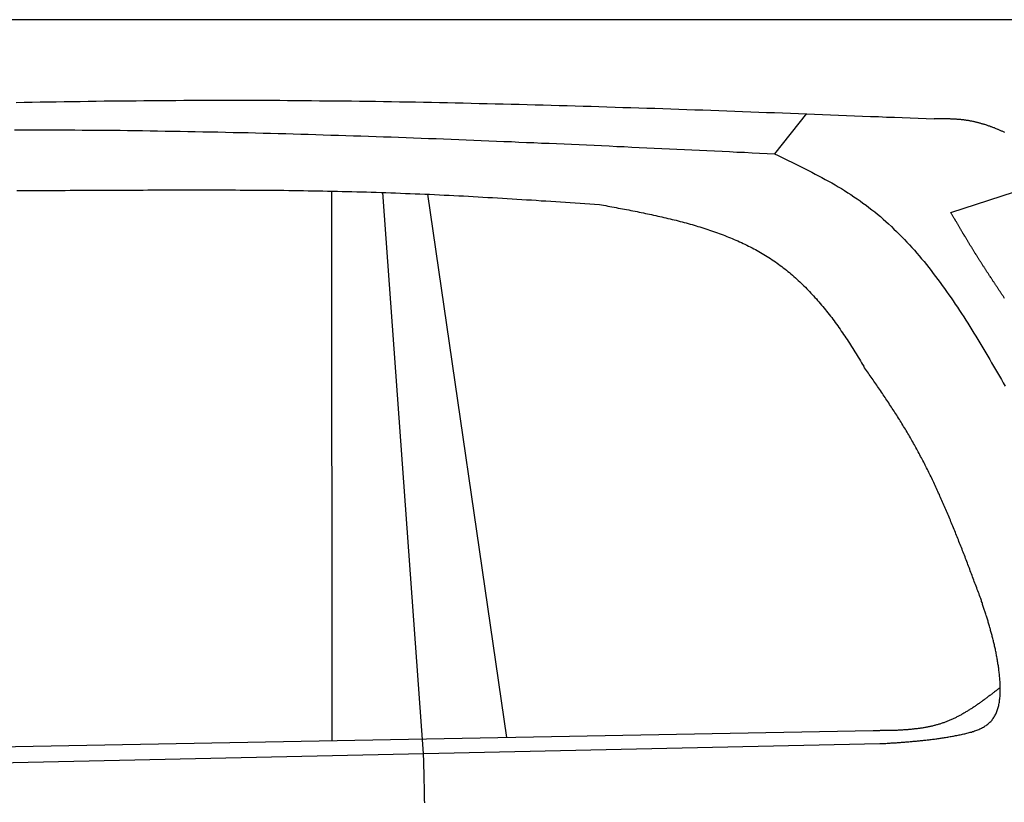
# Model space of a CAD drawing. Extents: x 1073 to 6773, y 5791 to 12316.
# Tile 60 of 62: x 4452 to 5459, y 11515 to 12316. Entities that reach past the tile are written whole.
import ezdxf

# ---------------------------------------------------------------- set-up
doc = ezdxf.new("R2010")
doc.units = 0
doc.layers.get('0').update_dxf_attribs({"linetype": 'CONTINUOUS'})
doc.layers.add('CAR', color=10, linetype='CONTINUOUS')

msp = doc.modelspace()

# ---------------------------------------------------------------- linework, layer by layer
msp.add_line((5822.8, 12315.9), (2672.8, 12315.9))
at = {"layer": 'CAR'}
for p, q in [((5256.6, 12219.9), (5223.9, 12178.7)), ((5404.2, 12118.5), (5509.9, 12153)), ((4771.1, 11578), (4771, 12140.5)), ((4822.8, 12139.1), (4864.5, 11565)), ((4950, 11581.3), (4869.2, 12137.3)), ((5324.7, 11588.3), (3090.2, 11546.8)), ((3159.7, 11528.1), (5331.4, 11575.1))]:
    msp.add_line(p, q, dxfattribs=at)
for points in [[(4448.1, 12231.2, 0), (4456.2, 12231.4, 0), (4464.4, 12231.5, 0), (4472.6, 12231.7, 0), (4480.7, 12231.8, 0), (4488.9, 12231.9, 0), (4497.1, 12232.1, 0), (4505.2, 12232.2, 0), (4513.4, 12232.3, 0), (4521.6, 12232.4, 0), (4529.7, 12232.6, 0), (4537.9, 12232.7, 0), (4546.1, 12232.8, 0), (4554.2, 12232.8, 0), (4562.4, 12232.9, 0), (4570.6, 12233, 0), (4578.7, 12233.1, 0), (4586.9, 12233.2, 0), (4595.1, 12233.2, 0), (4603.2, 12233.3, 0), (4611.4, 12233.3, 0), (4619.6, 12233.4, 0), (4627.7, 12233.4, 0), (4635.9, 12233.4, 0), (4644.1, 12233.5, 0), (4652.2, 12233.5, 0), (4660.4, 12233.5, 0), (4668.6, 12233.5, 0), (4676.7, 12233.5, 0), (4684.9, 12233.5, 0), (4693.1, 12233.5, 0), (4701.2, 12233.4, 0), (4709.4, 12233.4, 0), (4717.6, 12233.4, 0), (4725.7, 12233.3, 0), (4733.9, 12233.3, 0), (4742.1, 12233.2, 0), (4750.2, 12233.1, 0), (4758.4, 12233, 0), (4766.6, 12233, 0), (4774.7, 12232.9, 0), (4782.9, 12232.8, 0), (4791.1, 12232.7, 0), (4799.2, 12232.6, 0), (4807.4, 12232.5, 0), (4815.6, 12232.4, 0), (4823.7, 12232.2, 0), (4831.9, 12232.1, 0), (4840.1, 12232, 0), (4848.2, 12231.8, 0), (4856.4, 12231.7, 0), (4864.6, 12231.5, 0), (4872.7, 12231.4, 0), (4880.9, 12231.2, 0), (4889.1, 12231, 0), (4897.2, 12230.9, 0), (4905.4, 12230.7, 0), (4913.6, 12230.5, 0), (4921.7, 12230.3, 0), (4929.9, 12230.1, 0), (4938.1, 12229.9, 0), (4946.2, 12229.7, 0), (4954.4, 12229.5, 0), (4962.6, 12229.3, 0), (4970.7, 12229.1, 0), (4978.9, 12228.9, 0), (4987.1, 12228.7, 0), (4995.2, 12228.4, 0), (5003.4, 12228.2, 0), (5011.6, 12228, 0), (5019.7, 12227.7, 0), (5027.9, 12227.5, 0), (5036.1, 12227.3, 0), (5044.2, 12227, 0), (5052.4, 12226.8, 0), (5060.6, 12226.5, 0), (5068.7, 12226.2, 0), (5076.9, 12226, 0), (5085.1, 12225.7, 0), (5093.2, 12225.4, 0), (5101.4, 12225.2, 0), (5109.6, 12224.9, 0), (5117.7, 12224.6, 0), (5125.9, 12224.3, 0), (5134.1, 12224, 0), (5142.2, 12223.8, 0), (5150.4, 12223.5, 0), (5158.6, 12223.2, 0), (5166.7, 12222.9, 0), (5174.9, 12222.6, 0), (5183.1, 12222.3, 0), (5191.2, 12222, 0), (5199.4, 12221.7, 0), (5207.6, 12221.4, 0), (5215.7, 12221.1, 0), (5223.9, 12220.8, 0), (5232.1, 12220.5, 0), (5240.2, 12220.2, 0), (5248.4, 12219.8, 0), (5256.6, 12219.5, 0), (5264.7, 12219.2, 0), (5272.9, 12218.9, 0), (5281.1, 12218.6, 0), (5289.2, 12218.3, 0), (5297.4, 12217.9, 0), (5305.6, 12217.6, 0), (5313.7, 12217.3, 0), (5321.9, 12217, 0), (5330.1, 12216.7, 0), (5338.2, 12216.3, 0), (5346.4, 12216, 0), (5354.5, 12215.7, 0), (5362.7, 12215.4, 0), (5370.9, 12215, 0), (5379, 12214.7, 0), (5387.2, 12214.4, 0)], [(5459.4, 12200.5, 0), (5458.8, 12200.8, 0), (5458.1, 12201.1, 0), (5457.4, 12201.4, 0), (5456.8, 12201.7, 0), (5456.1, 12202, 0), (5455.4, 12202.3, 0), (5454.8, 12202.6, 0), (5454.1, 12202.9, 0), (5453.4, 12203.2, 0), (5452.7, 12203.5, 0), (5452.1, 12203.7, 0), (5451.4, 12204, 0), (5450.7, 12204.3, 0), (5450, 12204.6, 0), (5449.3, 12204.8, 0), (5448.7, 12205.1, 0), (5448, 12205.4, 0), (5447.3, 12205.6, 0), (5446.6, 12205.9, 0), (5445.9, 12206.1, 0), (5445.2, 12206.4, 0), (5444.6, 12206.6, 0), (5443.9, 12206.9, 0), (5443.2, 12207.1, 0), (5442.5, 12207.3, 0), (5441.8, 12207.6, 0), (5441.1, 12207.8, 0), (5440.5, 12208, 0), (5439.8, 12208.3, 0), (5439.1, 12208.5, 0), (5438.4, 12208.7, 0), (5437.7, 12208.9, 0), (5437, 12209.1, 0), (5436.3, 12209.3, 0), (5435.6, 12209.5, 0), (5434.9, 12209.7, 0), (5434.2, 12209.9, 0), (5433.5, 12210.1, 0), (5432.8, 12210.3, 0), (5432.1, 12210.5, 0), (5431.4, 12210.7, 0), (5430.7, 12210.8, 0), (5430, 12211, 0), (5429.3, 12211.2, 0), (5428.6, 12211.3, 0), (5427.9, 12211.5, 0), (5427.2, 12211.6, 0), (5426.5, 12211.8, 0), (5425.8, 12211.9, 0), (5425.1, 12212.1, 0), (5424.4, 12212.2, 0), (5423.7, 12212.3, 0), (5423, 12212.5, 0), (5422.3, 12212.6, 0), (5421.6, 12212.7, 0), (5420.8, 12212.8, 0), (5420.1, 12212.9, 0), (5419.4, 12213, 0), (5418.7, 12213.1, 0), (5418, 12213.2, 0), (5417.3, 12213.3, 0), (5416.5, 12213.4, 0), (5415.8, 12213.5, 0), (5415.1, 12213.5, 0), (5414.4, 12213.6, 0), (5413.6, 12213.7, 0), (5412.9, 12213.7, 0), (5412.2, 12213.8, 0), (5411.5, 12213.9, 0), (5410.7, 12213.9, 0), (5410, 12214, 0), (5409.3, 12214, 0), (5408.6, 12214, 0), (5407.8, 12214.1, 0), (5407.1, 12214.1, 0), (5406.4, 12214.2, 0), (5405.6, 12214.2, 0), (5404.9, 12214.2, 0), (5404.2, 12214.2, 0), (5403.4, 12214.3, 0), (5402.7, 12214.3, 0), (5402, 12214.3, 0), (5401.2, 12214.3, 0), (5400.5, 12214.3, 0), (5399.8, 12214.4, 0), (5399, 12214.4, 0), (5398.3, 12214.4, 0), (5397.6, 12214.4, 0), (5396.8, 12214.4, 0), (5396.1, 12214.4, 0), (5395.3, 12214.4, 0), (5394.6, 12214.4, 0), (5393.9, 12214.4, 0), (5393.1, 12214.4, 0), (5392.4, 12214.4, 0), (5391.6, 12214.4, 0), (5390.9, 12214.4, 0), (5390.2, 12214.4, 0), (5389.4, 12214.4, 0), (5388.7, 12214.4, 0), (5387.9, 12214.4, 0), (5387.2, 12214.4, 0)], [(4446.3, 12203.2, 0), (4454, 12203.2, 0), (4461.7, 12203.2, 0), (4469.4, 12203.2, 0), (4477.1, 12203.2, 0), (4484.8, 12203.2, 0), (4492.5, 12203.2, 0), (4500.2, 12203.1, 0), (4507.9, 12203.1, 0), (4515.6, 12203, 0), (4523.4, 12203, 0), (4531.1, 12202.9, 0), (4538.8, 12202.8, 0), (4546.5, 12202.7, 0), (4554.2, 12202.7, 0), (4561.9, 12202.6, 0), (4569.6, 12202.5, 0), (4577.3, 12202.4, 0), (4585, 12202.2, 0), (4592.7, 12202.1, 0), (4600.4, 12202, 0), (4608.1, 12201.9, 0), (4615.8, 12201.7, 0), (4623.5, 12201.6, 0), (4631.2, 12201.4, 0), (4638.9, 12201.3, 0), (4646.6, 12201.1, 0), (4654.4, 12201, 0), (4662.1, 12200.8, 0), (4669.8, 12200.6, 0), (4677.5, 12200.5, 0), (4685.2, 12200.3, 0), (4692.9, 12200.1, 0), (4700.6, 12199.9, 0), (4708.3, 12199.7, 0), (4716, 12199.5, 0), (4723.7, 12199.3, 0), (4731.4, 12199, 0), (4739.1, 12198.8, 0), (4746.8, 12198.6, 0), (4754.5, 12198.4, 0), (4762.2, 12198.1, 0), (4769.9, 12197.9, 0), (4777.6, 12197.7, 0), (4785.3, 12197.4, 0), (4793, 12197.2, 0), (4800.7, 12196.9, 0), (4808.4, 12196.7, 0), (4816.1, 12196.4, 0), (4823.8, 12196.1, 0), (4831.5, 12195.9, 0), (4839.2, 12195.6, 0), (4846.9, 12195.3, 0), (4854.6, 12195, 0), (4862.2, 12194.7, 0), (4869.9, 12194.4, 0), (4877.6, 12194.2, 0), (4885.3, 12193.9, 0), (4893, 12193.6, 0), (4900.7, 12193.3, 0), (4908.4, 12192.9, 0), (4916.1, 12192.6, 0), (4923.8, 12192.3, 0), (4931.5, 12192, 0), (4939.2, 12191.7, 0), (4946.9, 12191.4, 0), (4954.6, 12191.1, 0), (4962.3, 12190.7, 0), (4970, 12190.4, 0), (4977.7, 12190.1, 0), (4985.4, 12189.7, 0), (4993.1, 12189.4, 0), (5000.8, 12189.1, 0), (5008.5, 12188.7, 0), (5016.2, 12188.4, 0), (5023.9, 12188.1, 0), (5031.6, 12187.7, 0), (5039.2, 12187.4, 0), (5046.9, 12187, 0), (5054.6, 12186.7, 0), (5062.3, 12186.3, 0), (5070, 12186, 0), (5077.7, 12185.6, 0), (5085.4, 12185.2, 0), (5093.1, 12184.9, 0), (5100.8, 12184.5, 0), (5108.5, 12184.2, 0), (5116.2, 12183.8, 0), (5123.9, 12183.4, 0), (5131.6, 12183.1, 0), (5139.3, 12182.7, 0), (5147, 12182.4, 0), (5154.7, 12182, 0), (5162.4, 12181.6, 0), (5170.1, 12181.3, 0), (5177.7, 12180.9, 0), (5185.4, 12180.5, 0), (5193.1, 12180.2, 0), (5200.8, 12179.8, 0), (5208.5, 12179.4, 0), (5216.2, 12179.1, 0), (5223.9, 12178.7, 0)], [(5223.9, 12178.7, 0), (5227.4, 12177, 0), (5230.9, 12175.3, 0), (5234.4, 12173.6, 0), (5237.9, 12171.9, 0), (5241.4, 12170.2, 0), (5244.8, 12168.5, 0), (5248.3, 12166.8, 0), (5251.8, 12165, 0), (5255.2, 12163.3, 0), (5258.7, 12161.5, 0), (5262.1, 12159.8, 0), (5265.5, 12158, 0), (5268.9, 12156.2, 0), (5272.3, 12154.4, 0), (5275.7, 12152.5, 0), (5279, 12150.7, 0), (5282.4, 12148.8, 0), (5285.7, 12146.9, 0), (5289, 12144.9, 0), (5292.2, 12143, 0), (5295.5, 12141, 0), (5298.7, 12138.9, 0), (5301.9, 12136.9, 0), (5305, 12134.8, 0), (5308.2, 12132.7, 0), (5311.3, 12130.5, 0), (5314.3, 12128.3, 0), (5317.4, 12126.1, 0), (5320.4, 12123.8, 0), (5323.4, 12121.5, 0), (5326.3, 12119.2, 0), (5329.2, 12116.8, 0), (5332.1, 12114.4, 0), (5334.9, 12111.9, 0), (5337.7, 12109.4, 0), (5340.5, 12106.9, 0), (5343.3, 12104.3, 0), (5346, 12101.7, 0), (5348.7, 12099.1, 0), (5351.4, 12096.4, 0), (5354, 12093.7, 0), (5356.7, 12091, 0), (5359.3, 12088.3, 0), (5361.8, 12085.5, 0), (5364.4, 12082.7, 0), (5366.9, 12079.9, 0), (5369.4, 12077, 0), (5371.9, 12074.1, 0), (5374.3, 12071.2, 0), (5376.8, 12068.3, 0), (5379.1, 12065.3, 0), (5381.5, 12062.3, 0), (5383.9, 12059.3, 0), (5386.2, 12056.3, 0), (5388.6, 12053.2, 0), (5390.9, 12050.1, 0), (5393.2, 12047, 0), (5395.4, 12043.9, 0), (5397.7, 12040.8, 0), (5399.9, 12037.6, 0), (5402.2, 12034.4, 0), (5404.4, 12031.3, 0), (5406.6, 12028.1, 0), (5408.7, 12024.8, 0), (5410.9, 12021.6, 0), (5413, 12018.3, 0), (5415.2, 12015.1, 0), (5417.3, 12011.8, 0), (5419.4, 12008.5, 0), (5421.5, 12005.2, 0), (5423.6, 12001.9, 0), (5425.6, 11998.6, 0), (5427.7, 11995.2, 0), (5429.8, 11991.9, 0), (5431.8, 11988.5, 0), (5433.9, 11985.2, 0), (5435.9, 11981.8, 0), (5437.9, 11978.4, 0), (5439.9, 11975, 0), (5441.9, 11971.6, 0), (5443.9, 11968.2, 0), (5445.9, 11964.8, 0), (5447.9, 11961.4, 0), (5449.9, 11958, 0), (5451.9, 11954.6, 0), (5453.9, 11951.2, 0), (5455.9, 11947.8, 0), (5457.8, 11944.4, 0), (5459.8, 11941, 0)], [(4448.5, 12141, 0), (4453.4, 12141, 0), (4458.4, 12141.1, 0), (4463.4, 12141.1, 0), (4468.4, 12141.1, 0), (4473.3, 12141.1, 0), (4478.3, 12141.1, 0), (4483.3, 12141.2, 0), (4488.2, 12141.2, 0), (4493.2, 12141.2, 0), (4498.2, 12141.2, 0), (4503.2, 12141.3, 0), (4508.1, 12141.3, 0), (4513.1, 12141.3, 0), (4518.1, 12141.3, 0), (4523.1, 12141.4, 0), (4528, 12141.4, 0), (4533, 12141.4, 0), (4538, 12141.4, 0), (4542.9, 12141.5, 0), (4547.9, 12141.5, 0), (4552.9, 12141.5, 0), (4557.9, 12141.5, 0), (4562.8, 12141.6, 0), (4567.8, 12141.6, 0), (4572.8, 12141.6, 0), (4577.8, 12141.6, 0), (4582.7, 12141.7, 0), (4587.7, 12141.7, 0), (4592.7, 12141.7, 0), (4597.6, 12141.7, 0), (4602.6, 12141.7, 0), (4607.6, 12141.7, 0), (4612.6, 12141.7, 0), (4617.5, 12141.7, 0), (4622.5, 12141.7, 0), (4627.5, 12141.7, 0), (4632.4, 12141.8, 0), (4637.4, 12141.7, 0), (4642.4, 12141.7, 0), (4647.4, 12141.7, 0), (4652.3, 12141.7, 0), (4657.3, 12141.7, 0), (4662.3, 12141.7, 0), (4667.2, 12141.7, 0), (4672.2, 12141.7, 0), (4677.2, 12141.6, 0), (4682.1, 12141.6, 0), (4687.1, 12141.6, 0), (4692.1, 12141.6, 0), (4697.1, 12141.5, 0), (4702, 12141.5, 0), (4707, 12141.4, 0), (4712, 12141.4, 0), (4716.9, 12141.3, 0), (4721.9, 12141.3, 0), (4726.9, 12141.2, 0), (4731.9, 12141.1, 0), (4736.8, 12141.1, 0), (4741.8, 12141, 0), (4746.8, 12140.9, 0), (4751.7, 12140.8, 0), (4756.7, 12140.8, 0), (4761.7, 12140.7, 0), (4766.6, 12140.6, 0), (4771.6, 12140.5, 0), (4776.6, 12140.4, 0), (4781.5, 12140.2, 0), (4786.5, 12140.1, 0), (4791.5, 12140, 0), (4796.4, 12139.9, 0), (4801.4, 12139.7, 0), (4806.4, 12139.6, 0), (4811.3, 12139.4, 0), (4816.3, 12139.3, 0), (4821.3, 12139.1, 0), (4826.2, 12139, 0), (4831.2, 12138.8, 0), (4836.2, 12138.6, 0), (4841.1, 12138.4, 0), (4846.1, 12138.2, 0), (4851.1, 12138, 0), (4856, 12137.8, 0), (4861, 12137.6, 0), (4866, 12137.4, 0), (4870.9, 12137.2, 0), (4875.9, 12136.9, 0), (4880.9, 12136.7, 0), (4885.8, 12136.5, 0), (4890.8, 12136.2, 0), (4895.8, 12136, 0), (4900.7, 12135.7, 0), (4905.7, 12135.5, 0), (4910.6, 12135.2, 0), (4915.6, 12134.9, 0), (4920.6, 12134.6, 0), (4925.5, 12134.4, 0), (4930.5, 12134.1, 0), (4935.4, 12133.8, 0), (4940.4, 12133.5, 0), (4945.4, 12133.2, 0), (4950.3, 12132.9, 0), (4955.3, 12132.6, 0), (4960.3, 12132.3, 0), (4965.2, 12132, 0), (4970.2, 12131.7, 0), (4975.1, 12131.4, 0), (4980.1, 12131.1, 0), (4985.1, 12130.7, 0), (4990, 12130.4, 0), (4995, 12130.1, 0), (4999.9, 12129.8, 0), (5004.9, 12129.5, 0), (5009.9, 12129.1, 0), (5014.8, 12128.8, 0), (5019.8, 12128.5, 0), (5024.8, 12128.1, 0), (5029.7, 12127.8, 0), (5034.7, 12127.5, 0), (5039.6, 12127.2, 0), (5044.6, 12126.8, 0)], [(5044.6, 12126.8, 0), (5046.8, 12126.4, 0), (5048.9, 12126, 0), (5051.1, 12125.6, 0), (5053.2, 12125.2, 0), (5055.4, 12124.8, 0), (5057.5, 12124.4, 0), (5059.6, 12124, 0), (5061.8, 12123.6, 0), (5063.9, 12123.2, 0), (5066.1, 12122.8, 0), (5068.2, 12122.4, 0), (5070.4, 12122, 0), (5072.5, 12121.6, 0), (5074.6, 12121.2, 0), (5076.8, 12120.8, 0), (5078.9, 12120.3, 0), (5081.1, 12119.9, 0), (5083.2, 12119.5, 0), (5085.3, 12119.1, 0), (5087.4, 12118.6, 0), (5089.6, 12118.2, 0), (5091.7, 12117.7, 0), (5093.8, 12117.3, 0), (5095.9, 12116.9, 0), (5098, 12116.4, 0), (5100.1, 12115.9, 0), (5102.2, 12115.5, 0), (5104.3, 12115, 0), (5106.4, 12114.5, 0), (5108.5, 12114.1, 0), (5110.6, 12113.6, 0), (5112.7, 12113.1, 0), (5114.8, 12112.6, 0), (5116.9, 12112.1, 0), (5119, 12111.6, 0), (5121, 12111.1, 0), (5123.1, 12110.6, 0), (5125.2, 12110, 0), (5127.2, 12109.5, 0), (5129.3, 12109, 0), (5131.3, 12108.4, 0), (5133.4, 12107.9, 0), (5135.4, 12107.3, 0), (5137.4, 12106.7, 0), (5139.5, 12106.2, 0), (5141.5, 12105.6, 0), (5143.5, 12105, 0), (5145.5, 12104.4, 0), (5147.5, 12103.8, 0), (5149.5, 12103.2, 0), (5151.5, 12102.5, 0), (5153.5, 12101.9, 0), (5155.5, 12101.3, 0), (5157.4, 12100.6, 0), (5159.4, 12099.9, 0), (5161.4, 12099.3, 0), (5163.3, 12098.6, 0), (5165.3, 12097.9, 0), (5167.2, 12097.2, 0), (5169.1, 12096.5, 0), (5171.1, 12095.7, 0), (5173, 12095, 0), (5174.9, 12094.2, 0), (5176.8, 12093.5, 0), (5178.7, 12092.7, 0), (5180.6, 12091.9, 0), (5182.4, 12091.1, 0), (5184.3, 12090.3, 0), (5186.2, 12089.5, 0), (5188, 12088.7, 0), (5189.9, 12087.8, 0), (5191.7, 12087, 0), (5193.5, 12086.1, 0), (5195.4, 12085.2, 0), (5197.2, 12084.3, 0), (5199, 12083.4, 0), (5200.8, 12082.5, 0), (5202.5, 12081.5, 0), (5204.3, 12080.6, 0), (5206.1, 12079.6, 0), (5207.8, 12078.6, 0), (5209.6, 12077.6, 0), (5211.3, 12076.6, 0), (5213, 12075.6, 0), (5214.7, 12074.6, 0), (5216.4, 12073.5, 0), (5218.1, 12072.4, 0), (5219.8, 12071.4, 0), (5221.4, 12070.3, 0), (5223.1, 12069.1, 0), (5224.7, 12068, 0), (5226.4, 12066.9, 0), (5228, 12065.7, 0), (5229.6, 12064.5, 0), (5231.2, 12063.3, 0), (5232.8, 12062.1, 0), (5234.4, 12060.9, 0), (5235.9, 12059.6, 0), (5237.5, 12058.4, 0), (5239.1, 12057.1, 0), (5240.6, 12055.8, 0), (5242.1, 12054.5, 0), (5243.6, 12053.2, 0), (5245.1, 12051.8, 0), (5246.6, 12050.5, 0), (5248.1, 12049.1, 0), (5249.6, 12047.7, 0), (5251.1, 12046.3, 0), (5252.5, 12044.9, 0), (5253.9, 12043.5, 0), (5255.4, 12042.1, 0), (5256.8, 12040.6, 0), (5258.2, 12039.2, 0), (5259.6, 12037.7, 0), (5261, 12036.2, 0), (5262.4, 12034.7, 0), (5263.8, 12033.2, 0), (5265.2, 12031.7, 0), (5266.6, 12030.2, 0), (5267.9, 12028.6, 0), (5269.2, 12027.1, 0), (5270.6, 12025.5, 0), (5271.9, 12023.9, 0), (5273.2, 12022.4, 0), (5274.6, 12020.8, 0), (5275.9, 12019.1, 0), (5277.1, 12017.5, 0), (5278.4, 12015.9, 0), (5279.7, 12014.3, 0), (5281, 12012.6, 0), (5282.3, 12011, 0), (5283.5, 12009.3, 0), (5284.8, 12007.6, 0), (5286, 12005.9, 0), (5287.2, 12004.2, 0), (5288.5, 12002.5, 0), (5289.7, 12000.8, 0), (5290.9, 11999.1, 0), (5292.1, 11997.3, 0), (5293.3, 11995.6, 0), (5294.5, 11993.9, 0), (5295.7, 11992.1, 0), (5296.9, 11990.3, 0), (5298.1, 11988.6, 0), (5299.2, 11986.8, 0), (5300.4, 11985, 0), (5301.5, 11983.2, 0), (5302.7, 11981.4, 0), (5303.8, 11979.6, 0), (5305, 11977.8, 0), (5306.1, 11976, 0), (5307.2, 11974.1, 0), (5308.4, 11972.3, 0), (5309.5, 11970.5, 0), (5310.6, 11968.6, 0), (5311.7, 11966.8, 0), (5312.8, 11964.9, 0), (5313.9, 11963.1, 0), (5315, 11961.2, 0)], [(5459.1, 12030.7, 0), (5458.7, 12031.3, 0), (5458.4, 12031.9, 0), (5458, 12032.5, 0), (5457.6, 12033, 0), (5457.2, 12033.6, 0), (5456.8, 12034.2, 0), (5456.4, 12034.8, 0), (5456, 12035.4, 0), (5455.7, 12035.9, 0), (5455.3, 12036.5, 0), (5454.9, 12037.1, 0), (5454.5, 12037.7, 0), (5454.1, 12038.3, 0), (5453.7, 12038.8, 0), (5453.4, 12039.4, 0), (5453, 12040, 0), (5452.6, 12040.6, 0), (5452.2, 12041.2, 0), (5451.8, 12041.7, 0), (5451.4, 12042.3, 0), (5451.1, 12042.9, 0), (5450.7, 12043.5, 0), (5450.3, 12044.1, 0), (5449.9, 12044.6, 0), (5449.5, 12045.2, 0), (5449.1, 12045.8, 0), (5448.8, 12046.4, 0), (5448.4, 12047, 0), (5448, 12047.5, 0), (5447.6, 12048.1, 0), (5447.2, 12048.7, 0), (5446.9, 12049.3, 0), (5446.5, 12049.9, 0), (5446.1, 12050.4, 0), (5445.7, 12051, 0), (5445.3, 12051.6, 0), (5444.9, 12052.2, 0), (5444.6, 12052.8, 0), (5444.2, 12053.3, 0), (5443.8, 12053.9, 0), (5443.4, 12054.5, 0), (5443.1, 12055.1, 0), (5442.7, 12055.7, 0), (5442.3, 12056.3, 0), (5441.9, 12056.8, 0), (5441.5, 12057.4, 0), (5441.1, 12058, 0), (5440.8, 12058.6, 0), (5440.4, 12059.2, 0), (5440, 12059.8, 0), (5439.6, 12060.3, 0), (5439.3, 12060.9, 0), (5438.9, 12061.5, 0), (5438.5, 12062.1, 0), (5438.1, 12062.7, 0), (5437.8, 12063.3, 0), (5437.4, 12063.8, 0), (5437, 12064.4, 0), (5436.6, 12065, 0), (5436.3, 12065.6, 0), (5435.9, 12066.2, 0), (5435.5, 12066.8, 0), (5435.1, 12067.4, 0), (5434.8, 12067.9, 0), (5434.4, 12068.5, 0), (5434, 12069.1, 0), (5433.6, 12069.7, 0), (5433.3, 12070.3, 0), (5432.9, 12070.9, 0), (5432.5, 12071.5, 0), (5432.2, 12072, 0), (5431.8, 12072.6, 0), (5431.4, 12073.2, 0), (5431.1, 12073.8, 0), (5430.7, 12074.4, 0), (5430.3, 12075, 0), (5429.9, 12075.6, 0), (5429.6, 12076.2, 0), (5429.2, 12076.8, 0), (5428.8, 12077.3, 0), (5428.5, 12077.9, 0), (5428.1, 12078.5, 0), (5427.7, 12079.1, 0), (5427.4, 12079.7, 0), (5427, 12080.3, 0), (5426.6, 12080.9, 0), (5426.3, 12081.5, 0), (5425.9, 12082.1, 0), (5425.5, 12082.7, 0), (5425.2, 12083.3, 0), (5424.8, 12083.8, 0), (5424.4, 12084.4, 0), (5424.1, 12085, 0), (5423.7, 12085.6, 0), (5423.4, 12086.2, 0), (5423, 12086.8, 0), (5422.6, 12087.4, 0), (5422.3, 12088, 0), (5421.9, 12088.6, 0), (5421.6, 12089.2, 0), (5421.2, 12089.8, 0), (5420.9, 12090.4, 0), (5420.5, 12091, 0), (5420.1, 12091.6, 0), (5419.8, 12092.2, 0), (5419.4, 12092.8, 0), (5419.1, 12093.4, 0), (5418.7, 12093.9, 0), (5418.3, 12094.5, 0), (5418, 12095.1, 0), (5417.6, 12095.7, 0), (5417.3, 12096.3, 0), (5416.9, 12096.9, 0), (5416.6, 12097.5, 0), (5416.2, 12098.1, 0), (5415.9, 12098.7, 0), (5415.5, 12099.3, 0), (5415.1, 12099.9, 0), (5414.8, 12100.5, 0), (5414.4, 12101.1, 0), (5414.1, 12101.7, 0), (5413.7, 12102.3, 0), (5413.4, 12102.9, 0), (5413, 12103.5, 0), (5412.7, 12104.1, 0), (5412.3, 12104.7, 0), (5412, 12105.3, 0), (5411.6, 12105.9, 0), (5411.3, 12106.5, 0), (5410.9, 12107.1, 0), (5410.6, 12107.7, 0), (5410.2, 12108.3, 0), (5409.9, 12108.9, 0), (5409.5, 12109.5, 0), (5409.1, 12110.1, 0), (5408.8, 12110.7, 0), (5408.4, 12111.3, 0), (5408.1, 12111.9, 0), (5407.7, 12112.5, 0), (5407.4, 12113.1, 0), (5407, 12113.7, 0), (5406.7, 12114.3, 0), (5406.3, 12114.9, 0), (5406, 12115.5, 0), (5405.6, 12116.1, 0), (5405.3, 12116.7, 0), (5404.9, 12117.3, 0), (5404.6, 12117.9, 0), (5404.2, 12118.5, 0)], [(5434.7, 11723.5, 0), (5434.1, 11725.1, 0), (5433.6, 11726.7, 0), (5433, 11728.3, 0), (5432.4, 11729.9, 0), (5431.8, 11731.5, 0), (5431.2, 11733, 0), (5430.6, 11734.6, 0), (5430, 11736.2, 0), (5429.4, 11737.8, 0), (5428.8, 11739.4, 0), (5428.2, 11741, 0), (5427.6, 11742.5, 0), (5427.1, 11744.1, 0), (5426.4, 11745.7, 0), (5425.9, 11747.3, 0), (5425.3, 11748.9, 0), (5424.7, 11750.4, 0), (5424.1, 11752, 0), (5423.5, 11753.6, 0), (5422.9, 11755.2, 0), (5422.3, 11756.8, 0), (5421.7, 11758.3, 0), (5421.1, 11759.9, 0), (5420.5, 11761.5, 0), (5419.9, 11763.1, 0), (5419.3, 11764.6, 0), (5418.7, 11766.2, 0), (5418.1, 11767.8, 0), (5417.4, 11769.4, 0), (5416.8, 11770.9, 0), (5416.2, 11772.5, 0), (5415.6, 11774.1, 0), (5415, 11775.7, 0), (5414.4, 11777.2, 0), (5413.8, 11778.8, 0), (5413.2, 11780.4, 0), (5412.5, 11781.9, 0), (5411.9, 11783.5, 0), (5411.3, 11785.1, 0), (5410.7, 11786.6, 0), (5410.1, 11788.2, 0), (5409.4, 11789.8, 0), (5408.8, 11791.3, 0), (5408.2, 11792.9, 0), (5407.5, 11794.4, 0), (5406.9, 11796, 0), (5406.2, 11797.6, 0), (5405.6, 11799.1, 0), (5405, 11800.7, 0), (5404.3, 11802.2, 0), (5403.7, 11803.8, 0), (5403, 11805.3, 0), (5402.4, 11806.9, 0), (5401.7, 11808.4, 0), (5401.1, 11810, 0), (5400.4, 11811.5, 0), (5399.8, 11813.1, 0), (5399.1, 11814.6, 0), (5398.4, 11816.2, 0), (5397.8, 11817.7, 0), (5397.1, 11819.2, 0), (5396.4, 11820.8, 0), (5395.8, 11822.3, 0), (5395.1, 11823.9, 0), (5394.4, 11825.4, 0), (5393.7, 11826.9, 0), (5393, 11828.5, 0), (5392.4, 11830, 0), (5391.7, 11831.5, 0), (5391, 11833, 0), (5390.3, 11834.6, 0), (5389.6, 11836.1, 0), (5388.9, 11837.6, 0), (5388.1, 11839.1, 0), (5387.4, 11840.6, 0), (5386.7, 11842.2, 0), (5386, 11843.7, 0), (5385.3, 11845.2, 0), (5384.6, 11846.7, 0), (5383.9, 11848.2, 0), (5383.1, 11849.7, 0), (5382.4, 11851.2, 0), (5381.6, 11852.7, 0), (5380.9, 11854.2, 0), (5380.2, 11855.7, 0), (5379.4, 11857.2, 0), (5378.7, 11858.7, 0), (5377.9, 11860.2, 0), (5377.1, 11861.7, 0), (5376.4, 11863.2, 0), (5375.6, 11864.7, 0), (5374.9, 11866.2, 0), (5374.1, 11867.7, 0), (5373.3, 11869.1, 0), (5372.5, 11870.6, 0), (5371.7, 11872.1, 0), (5370.9, 11873.6, 0), (5370.1, 11875, 0), (5369.3, 11876.5, 0), (5368.5, 11878, 0), (5367.7, 11879.4, 0), (5366.9, 11880.9, 0), (5366.1, 11882.4, 0), (5365.3, 11883.8, 0), (5364.4, 11885.3, 0), (5363.6, 11886.7, 0), (5362.8, 11888.2, 0), (5361.9, 11889.6, 0), (5361.1, 11891.1, 0), (5360.2, 11892.5, 0), (5359.4, 11894, 0), (5358.5, 11895.4, 0), (5357.7, 11896.8, 0), (5356.8, 11898.3, 0), (5355.9, 11899.7, 0), (5355.1, 11901.1, 0), (5354.2, 11902.6, 0), (5353.3, 11904, 0), (5352.4, 11905.4, 0), (5351.5, 11906.8, 0), (5350.6, 11908.2, 0), (5349.7, 11909.7, 0), (5348.8, 11911.1, 0), (5347.9, 11912.5, 0), (5347, 11913.9, 0), (5346.1, 11915.3, 0), (5345.2, 11916.7, 0), (5344.3, 11918.1, 0), (5343.4, 11919.5, 0), (5342.4, 11920.9, 0), (5341.5, 11922.3, 0), (5340.6, 11923.7, 0), (5339.7, 11925.1, 0), (5338.7, 11926.5, 0), (5337.8, 11927.9, 0), (5336.9, 11929.3, 0), (5335.9, 11930.7, 0), (5335, 11932.1, 0), (5334.1, 11933.5, 0), (5333.1, 11934.9, 0), (5332.2, 11936.3, 0), (5331.2, 11937.7, 0), (5330.3, 11939.1, 0), (5329.3, 11940.5, 0), (5328.4, 11941.8, 0), (5327.4, 11943.2, 0), (5326.5, 11944.6, 0), (5325.5, 11946, 0), (5324.6, 11947.4, 0), (5323.6, 11948.8, 0), (5322.6, 11950.2, 0), (5321.7, 11951.5, 0), (5320.7, 11952.9, 0), (5319.8, 11954.3, 0), (5318.8, 11955.7, 0), (5317.8, 11957.1, 0), (5316.9, 11958.4, 0), (5315.9, 11959.8, 0), (5315, 11961.2, 0)], [(5331.4, 11575.1, 0), (5332.5, 11575.1, 0), (5333.6, 11575.2, 0), (5334.6, 11575.2, 0), (5335.7, 11575.3, 0), (5336.7, 11575.4, 0), (5337.8, 11575.4, 0), (5338.9, 11575.5, 0), (5339.9, 11575.6, 0), (5341, 11575.6, 0), (5342.1, 11575.7, 0), (5343.1, 11575.8, 0), (5344.2, 11575.8, 0), (5345.3, 11575.9, 0), (5346.3, 11576, 0), (5347.4, 11576.1, 0), (5348.5, 11576.1, 0), (5349.5, 11576.2, 0), (5350.6, 11576.3, 0), (5351.7, 11576.3, 0), (5352.7, 11576.4, 0), (5353.8, 11576.5, 0), (5354.9, 11576.6, 0), (5355.9, 11576.7, 0), (5357, 11576.7, 0), (5358.1, 11576.8, 0), (5359.2, 11576.9, 0), (5360.2, 11577, 0), (5361.3, 11577.1, 0), (5362.4, 11577.2, 0), (5363.5, 11577.3, 0), (5364.6, 11577.4, 0), (5365.6, 11577.5, 0), (5366.7, 11577.5, 0), (5367.8, 11577.6, 0), (5368.9, 11577.7, 0), (5370, 11577.9, 0), (5371.1, 11578, 0), (5372.2, 11578.1, 0), (5373.2, 11578.2, 0), (5374.3, 11578.3, 0), (5375.4, 11578.4, 0), (5376.5, 11578.5, 0), (5377.6, 11578.6, 0), (5378.7, 11578.8, 0), (5379.8, 11578.9, 0), (5380.9, 11579, 0), (5382, 11579.1, 0), (5383.1, 11579.3, 0), (5384.2, 11579.4, 0), (5385.4, 11579.6, 0), (5386.5, 11579.7, 0), (5387.6, 11579.8, 0), (5388.7, 11580, 0), (5389.8, 11580.1, 0), (5390.9, 11580.3, 0), (5392.1, 11580.5, 0), (5393.2, 11580.6, 0), (5394.3, 11580.8, 0), (5395.4, 11581, 0), (5396.6, 11581.1, 0), (5397.7, 11581.3, 0), (5398.8, 11581.5, 0), (5400, 11581.7, 0), (5401.1, 11581.9, 0), (5402.2, 11582.1, 0), (5403.4, 11582.3, 0), (5404.5, 11582.5, 0), (5405.7, 11582.7, 0), (5406.8, 11582.9, 0), (5408, 11583.1, 0), (5409.1, 11583.3, 0), (5410.3, 11583.5, 0), (5411.5, 11583.7, 0), (5412.6, 11584, 0), (5413.8, 11584.2, 0), (5415, 11584.5, 0), (5416.1, 11584.7, 0), (5417.3, 11585, 0), (5418.4, 11585.2, 0), (5419.6, 11585.5, 0), (5420.7, 11585.8, 0), (5421.9, 11586.1, 0), (5423, 11586.4, 0), (5424.1, 11586.7, 0), (5425.2, 11587, 0), (5426.4, 11587.4, 0), (5427.4, 11587.7, 0), (5428.5, 11588.1, 0), (5429.6, 11588.5, 0), (5430.7, 11588.9, 0), (5431.7, 11589.3, 0), (5432.7, 11589.7, 0), (5433.7, 11590.2, 0), (5434.7, 11590.6, 0), (5435.7, 11591.1, 0), (5436.7, 11591.6, 0), (5437.6, 11592.1, 0), (5438.5, 11592.7, 0), (5439.4, 11593.2, 0), (5440.3, 11593.8, 0), (5441.1, 11594.4, 0), (5441.9, 11595, 0), (5442.7, 11595.7, 0), (5443.5, 11596.3, 0), (5444.2, 11597, 0), (5445, 11597.7, 0), (5445.6, 11598.5, 0), (5446.3, 11599.2, 0), (5446.9, 11600, 0), (5447.5, 11600.8, 0), (5448.1, 11601.7, 0), (5448.6, 11602.5, 0), (5449.1, 11603.4, 0), (5449.6, 11604.3, 0), (5450.1, 11605.2, 0), (5450.5, 11606.1, 0), (5450.9, 11607.1, 0), (5451.3, 11608.1, 0), (5451.7, 11609, 0), (5452, 11610, 0), (5452.4, 11611.1, 0), (5452.6, 11612.1, 0), (5452.9, 11613.2, 0), (5453.2, 11614.2, 0), (5453.4, 11615.3, 0), (5453.6, 11616.4, 0), (5453.8, 11617.5, 0), (5454, 11618.6, 0), (5454.1, 11619.8, 0), (5454.3, 11620.9, 0), (5454.4, 11622.1, 0), (5454.5, 11623.2, 0), (5454.6, 11624.4, 0), (5454.6, 11625.6, 0), (5454.7, 11626.7, 0), (5454.7, 11627.9, 0), (5454.8, 11629.1, 0), (5454.8, 11630.3, 0), (5454.8, 11631.5, 0), (5454.8, 11632.7, 0), (5454.7, 11634, 0), (5454.7, 11635.2, 0), (5454.6, 11636.4, 0), (5454.6, 11637.6, 0), (5454.5, 11638.8, 0), (5454.4, 11640.1, 0), (5454.3, 11641.3, 0), (5454.2, 11642.5, 0), (5454.1, 11643.7, 0), (5454, 11645, 0), (5453.8, 11646.2, 0), (5453.7, 11647.4, 0), (5453.6, 11648.6, 0), (5453.4, 11649.8, 0), (5453.2, 11651, 0), (5453.1, 11652.2, 0), (5452.9, 11653.4, 0), (5452.8, 11654.6, 0), (5452.6, 11655.7, 0), (5452.4, 11656.9, 0), (5452.2, 11658.1, 0), (5452, 11659.2, 0), (5451.8, 11660.4, 0), (5451.6, 11661.5, 0), (5451.4, 11662.7, 0), (5451.2, 11663.8, 0), (5451, 11665, 0), (5450.8, 11666.1, 0), (5450.6, 11667.2, 0), (5450.4, 11668.3, 0), (5450.1, 11669.5, 0), (5449.9, 11670.6, 0), (5449.7, 11671.7, 0), (5449.4, 11672.8, 0), (5449.2, 11673.9, 0), (5448.9, 11675, 0), (5448.7, 11676.1, 0), (5448.4, 11677.2, 0), (5448.2, 11678.3, 0), (5447.9, 11679.3, 0), (5447.7, 11680.4, 0), (5447.4, 11681.5, 0), (5447.1, 11682.6, 0), (5446.9, 11683.6, 0), (5446.6, 11684.7, 0), (5446.3, 11685.8, 0), (5446, 11686.8, 0), (5445.8, 11687.9, 0), (5445.5, 11688.9, 0), (5445.2, 11690, 0), (5444.9, 11691, 0), (5444.6, 11692.1, 0), (5444.3, 11693.1, 0), (5444, 11694.1, 0), (5443.7, 11695.2, 0), (5443.4, 11696.2, 0), (5443.1, 11697.2, 0), (5442.8, 11698.3, 0), (5442.5, 11699.3, 0), (5442.2, 11700.3, 0), (5441.9, 11701.3, 0), (5441.6, 11702.4, 0), (5441.2, 11703.4, 0), (5440.9, 11704.4, 0), (5440.6, 11705.4, 0), (5440.3, 11706.4, 0), (5440, 11707.5, 0), (5439.6, 11708.5, 0), (5439.3, 11709.5, 0), (5439, 11710.5, 0), (5438.7, 11711.5, 0), (5438.4, 11712.5, 0), (5438, 11713.5, 0), (5437.7, 11714.5, 0), (5437.4, 11715.5, 0), (5437, 11716.5, 0), (5436.7, 11717.5, 0), (5436.4, 11718.5, 0), (5436.1, 11719.5, 0), (5435.7, 11720.5, 0), (5435.4, 11721.5, 0), (5435.1, 11722.5, 0), (5434.7, 11723.5, 0)], [(5454.8, 11632.6, 0), (5454, 11632, 0), (5453.3, 11631.5, 0), (5452.6, 11630.9, 0), (5451.9, 11630.4, 0), (5451.1, 11629.8, 0), (5450.4, 11629.3, 0), (5449.7, 11628.7, 0), (5449, 11628.1, 0), (5448.3, 11627.6, 0), (5447.6, 11627, 0), (5446.8, 11626.5, 0), (5446.1, 11625.9, 0), (5445.4, 11625.4, 0), (5444.7, 11624.8, 0), (5443.9, 11624.3, 0), (5443.2, 11623.7, 0), (5442.5, 11623.2, 0), (5441.8, 11622.6, 0), (5441, 11622.1, 0), (5440.3, 11621.6, 0), (5439.6, 11621, 0), (5438.9, 11620.5, 0), (5438.1, 11619.9, 0), (5437.4, 11619.4, 0), (5436.7, 11618.9, 0), (5435.9, 11618.4, 0), (5435.2, 11617.8, 0), (5434.5, 11617.3, 0), (5433.8, 11616.8, 0), (5433, 11616.3, 0), (5432.3, 11615.8, 0), (5431.5, 11615.2, 0), (5430.8, 11614.7, 0), (5430.1, 11614.2, 0), (5429.3, 11613.7, 0), (5428.6, 11613.2, 0), (5427.9, 11612.7, 0), (5427.1, 11612.2, 0), (5426.4, 11611.7, 0), (5425.6, 11611.2, 0), (5424.9, 11610.8, 0), (5424.1, 11610.3, 0), (5423.4, 11609.8, 0), (5422.6, 11609.3, 0), (5421.9, 11608.9, 0), (5421.1, 11608.4, 0), (5420.4, 11607.9, 0), (5419.6, 11607.5, 0), (5418.9, 11607, 0), (5418.1, 11606.6, 0), (5417.3, 11606.2, 0), (5416.6, 11605.7, 0), (5415.8, 11605.3, 0), (5415.1, 11604.9, 0), (5414.3, 11604.4, 0), (5413.5, 11604, 0), (5412.7, 11603.6, 0), (5412, 11603.2, 0), (5411.2, 11602.8, 0), (5410.4, 11602.4, 0), (5409.6, 11602, 0), (5408.9, 11601.6, 0), (5408.1, 11601.2, 0), (5407.3, 11600.9, 0), (5406.5, 11600.5, 0), (5405.7, 11600.1, 0), (5404.9, 11599.8, 0), (5404.1, 11599.4, 0), (5403.3, 11599.1, 0), (5402.6, 11598.7, 0), (5401.8, 11598.4, 0), (5400.9, 11598.1, 0), (5400.1, 11597.8, 0), (5399.3, 11597.4, 0), (5398.5, 11597.1, 0), (5397.7, 11596.8, 0), (5396.9, 11596.5, 0), (5396.1, 11596.3, 0), (5395.3, 11596, 0), (5394.4, 11595.7, 0), (5393.6, 11595.4, 0), (5392.8, 11595.2, 0), (5392, 11594.9, 0), (5391.1, 11594.7, 0), (5390.3, 11594.5, 0), (5389.5, 11594.2, 0), (5388.6, 11594, 0), (5387.8, 11593.8, 0), (5387, 11593.6, 0), (5386.1, 11593.3, 0), (5385.3, 11593.1, 0), (5384.4, 11592.9, 0), (5383.6, 11592.8, 0), (5382.7, 11592.6, 0), (5381.9, 11592.4, 0), (5381, 11592.2, 0), (5380.2, 11592, 0), (5379.3, 11591.9, 0), (5378.5, 11591.7, 0), (5377.6, 11591.6, 0), (5376.7, 11591.4, 0), (5375.9, 11591.3, 0), (5375, 11591.1, 0), (5374.1, 11591, 0), (5373.3, 11590.9, 0), (5372.4, 11590.7, 0), (5371.5, 11590.6, 0), (5370.6, 11590.5, 0), (5369.8, 11590.4, 0), (5368.9, 11590.3, 0), (5368, 11590.2, 0), (5367.1, 11590.1, 0), (5366.3, 11590, 0), (5365.4, 11589.9, 0), (5364.5, 11589.8, 0), (5363.6, 11589.7, 0), (5362.7, 11589.6, 0), (5361.8, 11589.5, 0), (5360.9, 11589.5, 0), (5360.1, 11589.4, 0), (5359.2, 11589.3, 0), (5358.3, 11589.2, 0), (5357.4, 11589.2, 0), (5356.5, 11589.1, 0), (5355.6, 11589.1, 0), (5354.7, 11589, 0), (5353.8, 11589, 0), (5352.9, 11588.9, 0), (5352, 11588.9, 0), (5351.1, 11588.8, 0), (5350.2, 11588.8, 0), (5349.3, 11588.7, 0), (5348.4, 11588.7, 0), (5347.5, 11588.7, 0), (5346.6, 11588.6, 0), (5345.7, 11588.6, 0), (5344.8, 11588.6, 0), (5343.9, 11588.6, 0), (5343, 11588.5, 0), (5342.1, 11588.5, 0), (5341.1, 11588.5, 0), (5340.2, 11588.5, 0), (5339.3, 11588.5, 0), (5338.4, 11588.4, 0), (5337.5, 11588.4, 0), (5336.6, 11588.4, 0), (5335.7, 11588.4, 0), (5334.8, 11588.4, 0), (5333.9, 11588.4, 0), (5332.9, 11588.4, 0), (5332, 11588.4, 0), (5331.1, 11588.3, 0), (5330.2, 11588.3, 0), (5329.3, 11588.3, 0), (5328.4, 11588.3, 0), (5327.5, 11588.3, 0), (5326.6, 11588.3, 0), (5325.6, 11588.3, 0), (5324.7, 11588.3, 0)], [(4864.4, 11565.2, 0), (4864.5, 11562.2, 0), (4864.6, 11559.3, 0), (4864.6, 11556.3, 0), (4864.7, 11553.3, 0), (4864.8, 11550.3, 0), (4864.9, 11547.4, 0), (4864.9, 11544.4, 0), (4865, 11541.4, 0), (4865.1, 11538.4, 0), (4865.1, 11535.5, 0), (4865.2, 11532.5, 0), (4865.3, 11529.5, 0), (4865.3, 11526.5, 0), (4865.4, 11523.6, 0), (4865.5, 11520.6, 0), (4865.5, 11517.6, 0), (4865.6, 11514.6, 0)]]:
    msp.add_polyline3d(points, dxfattribs=at)

doc.saveas('drawing.dxf')
